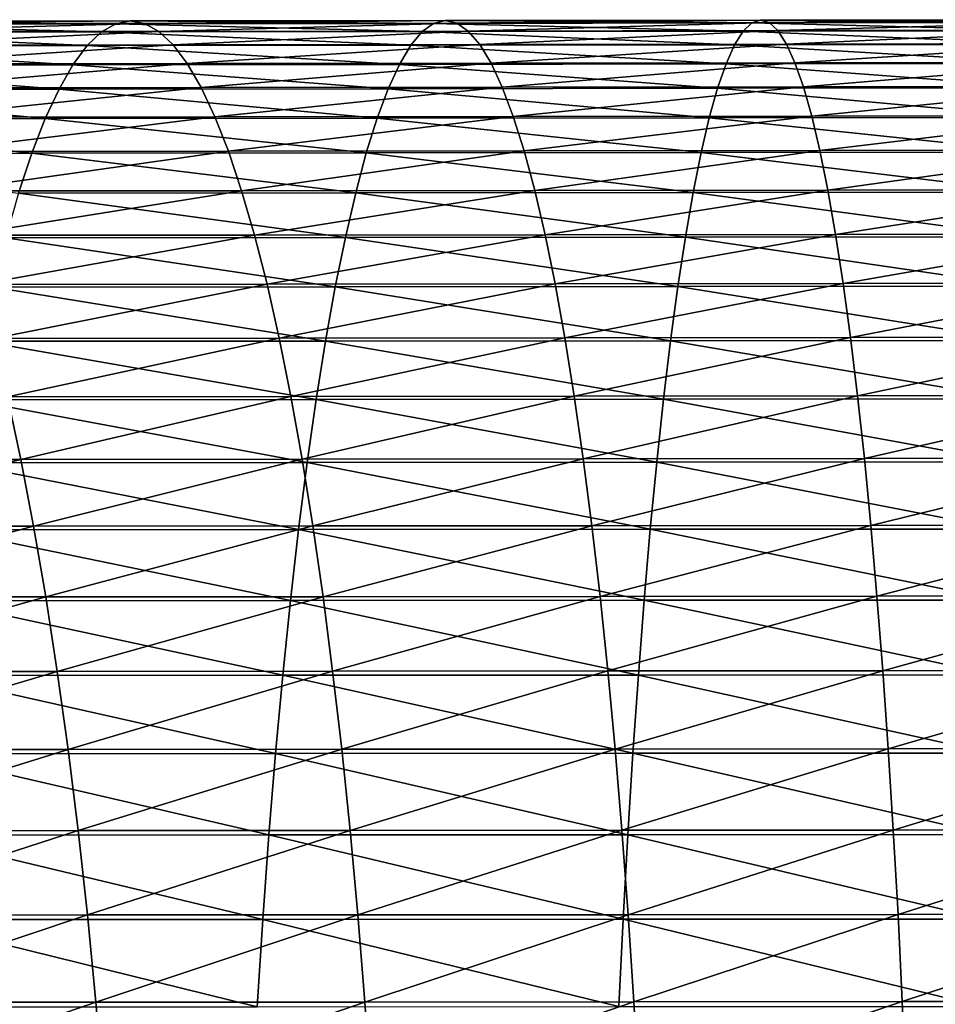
# Model space of a CAD drawing. Header units: metres. Extents: x -24 to 236, y -24 to 24.
# Tile 163 of 256: x 121.79 to 126.24, y 4.2 to 9. Entities that reach past the tile are written whole.
import ezdxf

# ---------------------------------------------------------------- set-up
doc = ezdxf.new("R2010")
doc.units = ezdxf.units.M
doc.layers.add('solid_10392024', color=7, linetype='CONTINUOUS')

msp = doc.modelspace()

# ---------------------------------------------------------------- linework, layer by layer
at = {"layer": 'solid_10392024'}
for points in [[(120.626106, 8.93688, 377.170135), (122.185905, 8.938107, 377.419586), (120.709518, 8.977217, 376.691315)], [(120.709518, 8.977217, 376.691315), (122.255684, 8.978448, 376.938599), (120.793182, 8.991168, 376.21109)], [(122.185905, 8.938107, 377.419586), (122.255684, 8.978448, 376.938599), (120.709518, 8.977217, 376.691315)], [(120.793182, 8.991168, 376.21109), (122.325684, 8.992402, 376.456146), (120.876854, 8.978694, 375.730804)], [(122.255684, 8.978448, 376.938599), (122.325684, 8.992402, 376.456146), (120.793182, 8.991168, 376.21109)], [(122.325684, 8.992402, 376.456146), (122.395683, 8.979926, 375.973633), (120.876854, 8.978694, 375.730804)], [(120.876854, 8.978694, 375.730804), (122.395683, 8.979926, 375.973633), (120.960289, 8.939832, 375.251892)], [(122.395683, 8.979926, 375.973633), (122.465485, 8.941059, 375.492523), (120.960289, 8.939832, 375.251892)], [(122.185905, 8.938107, 377.419586), (123.747055, 8.939802, 377.623871), (122.255684, 8.978448, 376.938599)], [(122.255684, 8.978448, 376.938599), (123.80307, 8.980151, 377.141052), (122.325684, 8.992402, 376.456146)], [(123.747055, 8.939802, 377.623871), (123.80307, 8.980151, 377.141052), (122.255684, 8.978448, 376.938599)], [(122.325684, 8.992402, 376.456146), (123.859261, 8.994107, 376.656738), (122.395683, 8.979926, 375.973633)], [(123.80307, 8.980151, 377.141052), (123.859261, 8.994107, 376.656738), (122.325684, 8.992402, 376.456146)], [(123.859261, 8.994107, 376.656738), (123.915451, 8.981629, 376.172394), (122.395683, 8.979926, 375.973633)], [(122.395683, 8.979926, 375.973633), (123.915451, 8.981629, 376.172394), (122.465485, 8.941059, 375.492523)], [(123.915451, 8.981629, 376.172394), (123.971481, 8.942755, 375.689423), (122.465485, 8.941059, 375.492523)], [(123.747055, 8.939802, 377.623871), (125.309303, 8.941737, 377.782898), (123.80307, 8.980151, 377.141052)], [(123.80307, 8.980151, 377.141052), (125.351433, 8.982095, 377.298584), (123.859261, 8.994107, 376.656738)], [(125.309303, 8.941737, 377.782898), (125.351433, 8.982095, 377.298584), (123.80307, 8.980151, 377.141052)], [(123.859261, 8.994107, 376.656738), (125.393692, 8.996054, 376.812805), (123.915451, 8.981629, 376.172394)], [(125.351433, 8.982095, 377.298584), (125.393692, 8.996054, 376.812805), (123.859261, 8.994107, 376.656738)], [(125.393692, 8.996054, 376.812805), (125.435951, 8.983574, 376.326996), (123.915451, 8.981629, 376.172394)], [(123.915451, 8.981629, 376.172394), (125.435951, 8.983574, 376.326996), (123.971481, 8.942755, 375.689423)], [(125.435951, 8.983574, 376.326996), (125.478088, 8.94469, 375.84259), (123.971481, 8.942755, 375.689423)], [(125.309303, 8.941737, 377.782898), (126.872383, 8.943612, 377.896576), (125.351433, 8.982095, 377.298584)], [(125.351433, 8.982095, 377.298584), (126.900536, 8.983978, 377.411194), (125.393692, 8.996054, 376.812805)], [(126.872383, 8.943612, 377.896576), (126.900536, 8.983978, 377.411194), (125.351433, 8.982095, 377.298584)], [(125.393692, 8.996054, 376.812805), (126.928764, 8.997941, 376.924377), (125.435951, 8.983574, 376.326996)], [(126.900536, 8.983978, 377.411194), (126.928764, 8.997941, 376.924377), (125.393692, 8.996054, 376.812805)], [(126.928764, 8.997941, 376.924377), (126.957008, 8.985457, 376.437469), (125.435951, 8.983574, 376.326996)], [(125.435951, 8.983574, 376.326996), (126.957008, 8.985457, 376.437469), (125.478088, 8.94469, 375.84259)], [(126.957008, 8.985457, 376.437469), (126.985161, 8.946566, 375.951996), (125.478088, 8.94469, 375.84259)], [(120.54319, 8.870278, 377.646057), (122.116531, 8.871495, 377.897736), (120.626106, 8.93688, 377.170135)], [(122.116531, 8.871495, 377.897736), (122.185905, 8.938107, 377.419586), (120.626106, 8.93688, 377.170135)], [(120.960289, 8.939832, 375.251892), (122.465485, 8.941059, 375.492523), (121.043236, 8.874695, 374.775757)], [(122.465485, 8.941059, 375.492523), (122.534889, 8.875913, 375.014191), (121.043236, 8.874695, 374.775757)], [(122.116531, 8.871495, 377.897736), (123.691376, 8.873178, 378.103851), (122.185905, 8.938107, 377.419586)], [(123.691376, 8.873178, 378.103851), (123.747055, 8.939802, 377.623871), (122.185905, 8.938107, 377.419586)], [(122.465485, 8.941059, 375.492523), (123.971481, 8.942755, 375.689423), (122.534889, 8.875913, 375.014191)], [(123.971481, 8.942755, 375.689423), (124.027184, 8.877596, 375.209259), (122.534889, 8.875913, 375.014191)], [(123.691376, 8.873178, 378.103851), (125.267426, 8.875099, 378.264313), (123.747055, 8.939802, 377.623871)], [(125.267426, 8.875099, 378.264313), (125.309303, 8.941737, 377.782898), (123.747055, 8.939802, 377.623871)], [(123.971481, 8.942755, 375.689423), (125.478088, 8.94469, 375.84259), (124.027184, 8.877596, 375.209259)], [(125.478088, 8.94469, 375.84259), (125.519989, 8.879518, 375.360962), (124.027184, 8.877596, 375.209259)], [(125.267426, 8.875099, 378.264313), (126.844398, 8.87696, 378.379059), (125.309303, 8.941737, 377.782898)], [(126.844398, 8.87696, 378.379059), (126.872383, 8.943612, 377.896576), (125.309303, 8.941737, 377.782898)], [(125.478088, 8.94469, 375.84259), (126.985161, 8.946566, 375.951996), (125.519989, 8.879518, 375.360962)], [(126.985161, 8.946566, 375.951996), (127.013153, 8.88138, 375.46933), (125.519989, 8.879518, 375.360962)], [(120.461021, 8.777606, 378.117737), (122.047783, 8.778811, 378.371582), (120.54319, 8.870278, 377.646057)], [(122.047783, 8.778811, 378.371582), (122.116531, 8.871495, 377.897736), (120.54319, 8.870278, 377.646057)], [(121.043236, 8.874695, 374.775757), (122.534889, 8.875913, 375.014191), (121.125458, 8.783475, 374.303802)], [(122.534889, 8.875913, 375.014191), (122.603676, 8.78468, 374.54007), (121.125458, 8.783475, 374.303802)], [(122.047783, 8.778811, 378.371582), (123.636185, 8.780476, 378.579529), (122.116531, 8.871495, 377.897736)], [(123.636185, 8.780476, 378.579529), (123.691376, 8.873178, 378.103851), (122.116531, 8.871495, 377.897736)], [(122.534889, 8.875913, 375.014191), (124.027184, 8.877596, 375.209259), (122.603676, 8.78468, 374.54007)], [(124.027184, 8.877596, 375.209259), (124.082397, 8.786346, 374.733307), (122.603676, 8.78468, 374.54007)], [(123.636185, 8.780476, 378.579529), (125.225922, 8.782376, 378.741425), (123.691376, 8.873178, 378.103851)], [(125.225922, 8.782376, 378.741425), (125.267426, 8.875099, 378.264313), (123.691376, 8.873178, 378.103851)], [(124.027184, 8.877596, 375.209259), (125.519989, 8.879518, 375.360962), (124.082397, 8.786346, 374.733307)], [(125.519989, 8.879518, 375.360962), (125.561516, 8.788248, 374.883575), (124.082397, 8.786346, 374.733307)], [(125.225922, 8.782376, 378.741425), (126.816673, 8.784218, 378.857208), (125.267426, 8.875099, 378.264313)], [(126.816673, 8.784218, 378.857208), (126.844398, 8.87696, 378.379059), (125.267426, 8.875099, 378.264313)], [(125.519989, 8.879518, 375.360962), (127.013153, 8.88138, 375.46933), (125.561516, 8.788248, 374.883575)], [(127.013153, 8.88138, 375.46933), (127.040901, 8.790092, 374.990875), (125.561516, 8.788248, 374.883575)], [(120.379829, 8.659137, 378.583771), (121.979858, 8.660325, 378.839783), (120.461021, 8.777606, 378.117737)], [(121.979858, 8.660325, 378.839783), (122.047783, 8.778811, 378.371582), (120.461021, 8.777606, 378.117737)], [(121.125458, 8.783475, 374.303802), (122.603676, 8.78468, 374.54007), (121.206703, 8.66644, 373.837402)], [(122.603676, 8.78468, 374.54007), (122.671654, 8.667629, 374.071533), (121.206703, 8.66644, 373.837402)], [(121.979858, 8.660325, 378.839783), (123.581665, 8.661967, 379.0495), (122.047783, 8.778811, 378.371582)], [(123.581665, 8.661967, 379.0495), (123.636185, 8.780476, 378.579529), (122.047783, 8.778811, 378.371582)], [(122.603676, 8.78468, 374.54007), (124.082397, 8.786346, 374.733307), (122.671654, 8.667629, 374.071533)], [(124.082397, 8.786346, 374.733307), (124.136963, 8.669273, 374.26297), (122.671654, 8.667629, 374.071533)], [(123.581665, 8.661967, 379.0495), (125.184914, 8.663842, 379.21283), (123.636185, 8.780476, 378.579529)], [(125.184914, 8.663842, 379.21283), (125.225922, 8.782376, 378.741425), (123.636185, 8.780476, 378.579529)], [(124.082397, 8.786346, 374.733307), (125.561516, 8.788248, 374.883575), (124.136963, 8.669273, 374.26297)], [(125.561516, 8.788248, 374.883575), (125.602554, 8.671149, 374.411804), (124.136963, 8.669273, 374.26297)], [(125.184914, 8.663842, 379.21283), (126.789268, 8.665659, 379.329651), (125.225922, 8.782376, 378.741425)], [(126.789268, 8.665659, 379.329651), (126.816673, 8.784218, 378.857208), (125.225922, 8.782376, 378.741425)], [(125.561516, 8.788248, 374.883575), (127.040901, 8.790092, 374.990875), (125.602554, 8.671149, 374.411804)], [(127.040901, 8.790092, 374.990875), (127.068321, 8.672968, 374.518097), (125.602554, 8.671149, 374.411804)], [(120.299866, 8.515217, 379.042786), (121.912956, 8.516386, 379.300903), (120.379829, 8.659137, 378.583771)], [(121.912956, 8.516386, 379.300903), (121.979858, 8.660325, 378.839783), (120.379829, 8.659137, 378.583771)], [(121.206703, 8.66644, 373.837402), (122.671654, 8.667629, 374.071533), (121.286751, 8.523933, 373.37796)], [(122.671654, 8.667629, 374.071533), (122.738617, 8.525104, 373.609955), (121.286751, 8.523933, 373.37796)], [(121.912956, 8.516386, 379.300903), (123.527962, 8.518001, 379.51239), (121.979858, 8.660325, 378.839783)], [(123.527962, 8.518001, 379.51239), (123.581665, 8.661967, 379.0495), (121.979858, 8.660325, 378.839783)], [(122.671654, 8.667629, 374.071533), (124.136963, 8.669273, 374.26297), (122.738617, 8.525104, 373.609955)], [(124.136963, 8.669273, 374.26297), (124.19072, 8.52672, 373.799622), (122.738617, 8.525104, 373.609955)], [(123.527962, 8.518001, 379.51239), (125.144524, 8.519845, 379.677155), (123.581665, 8.661967, 379.0495)], [(125.144524, 8.519845, 379.677155), (125.184914, 8.663842, 379.21283), (123.581665, 8.661967, 379.0495)], [(124.136963, 8.669273, 374.26297), (125.602554, 8.671149, 374.411804), (124.19072, 8.52672, 373.799622)], [(125.602554, 8.671149, 374.411804), (125.642982, 8.528566, 373.947083), (124.19072, 8.52672, 373.799622)], [(125.144524, 8.519845, 379.677155), (126.762283, 8.521631, 379.794983), (125.184914, 8.663842, 379.21283)], [(126.762283, 8.521631, 379.794983), (126.789268, 8.665659, 379.329651), (125.184914, 8.663842, 379.21283)], [(125.602554, 8.671149, 374.411804), (127.068321, 8.672968, 374.518097), (125.642982, 8.528566, 373.947083)], [(127.068321, 8.672968, 374.518097), (127.095337, 8.530354, 374.052307), (125.642982, 8.528566, 373.947083)], [(120.221352, 8.346272, 379.493439), (121.847275, 8.347417, 379.753632), (120.299866, 8.515217, 379.042786)], [(121.847275, 8.347417, 379.753632), (121.912956, 8.516386, 379.300903), (120.299866, 8.515217, 379.042786)], [(121.286751, 8.523933, 373.37796), (122.738617, 8.525104, 373.609955), (121.365349, 8.356376, 372.926819)], [(122.738617, 8.525104, 373.609955), (122.804375, 8.357522, 373.156708), (121.365349, 8.356376, 372.926819)], [(121.847275, 8.347417, 379.753632), (123.475235, 8.349, 379.966888), (121.912956, 8.516386, 379.300903)], [(123.475235, 8.349, 379.966888), (123.527962, 8.518001, 379.51239), (121.912956, 8.516386, 379.300903)], [(122.738617, 8.525104, 373.609955), (124.19072, 8.52672, 373.799622), (122.804375, 8.357522, 373.156708)], [(124.19072, 8.52672, 373.799622), (124.2435, 8.359107, 373.344666), (122.804375, 8.357522, 373.156708)], [(123.475235, 8.349, 379.966888), (125.104866, 8.350807, 380.132996), (123.527962, 8.518001, 379.51239)], [(125.104866, 8.350807, 380.132996), (125.144524, 8.519845, 379.677155), (123.527962, 8.518001, 379.51239)], [(124.19072, 8.52672, 373.799622), (125.642982, 8.528566, 373.947083), (124.2435, 8.359107, 373.344666)], [(125.642982, 8.528566, 373.947083), (125.682686, 8.360917, 373.490723), (124.2435, 8.359107, 373.344666)], [(125.104866, 8.350807, 380.132996), (126.735786, 8.352558, 380.251831), (125.144524, 8.519845, 379.677155)], [(126.735786, 8.352558, 380.251831), (126.762283, 8.521631, 379.794983), (125.144524, 8.519845, 379.677155)], [(125.642982, 8.528566, 373.947083), (127.095337, 8.530354, 374.052307), (125.682686, 8.360917, 373.490723)], [(127.095337, 8.530354, 374.052307), (127.121857, 8.36267, 373.594971), (125.682686, 8.360917, 373.490723)], [(121.782997, 8.153914, 380.196655), (121.847275, 8.347417, 379.753632), (120.221352, 8.346272, 379.493439)], [(121.365349, 8.356376, 372.926819), (122.804375, 8.357522, 373.156708), (121.442268, 8.164257, 372.48526)], [(122.804375, 8.357522, 373.156708), (122.868729, 8.165378, 372.713135), (121.442268, 8.164257, 372.48526)], [(121.782997, 8.153914, 380.196655), (123.423645, 8.15546, 380.411591), (121.847275, 8.347417, 379.753632)], [(123.423645, 8.15546, 380.411591), (123.475235, 8.349, 379.966888), (121.847275, 8.347417, 379.753632)], [(122.804375, 8.357522, 373.156708), (124.2435, 8.359107, 373.344666), (122.868729, 8.165378, 372.713135)], [(124.2435, 8.359107, 373.344666), (124.295166, 8.166926, 372.899353), (122.868729, 8.165378, 372.713135)], [(123.423645, 8.15546, 380.411591), (125.066063, 8.157226, 380.579041), (123.475235, 8.349, 379.966888)], [(125.066063, 8.157226, 380.579041), (125.104866, 8.350807, 380.132996), (123.475235, 8.349, 379.966888)], [(124.2435, 8.359107, 373.344666), (125.682686, 8.360917, 373.490723), (124.295166, 8.166926, 372.899353)], [(125.682686, 8.360917, 373.490723), (125.721535, 8.168694, 373.044067), (124.295166, 8.166926, 372.899353)], [(125.066063, 8.157226, 380.579041), (126.709862, 8.158937, 380.698853), (125.104866, 8.350807, 380.132996)], [(126.709862, 8.158937, 380.698853), (126.735786, 8.352558, 380.251831), (125.104866, 8.350807, 380.132996)], [(125.682686, 8.360917, 373.490723), (127.121857, 8.36267, 373.594971), (125.721535, 8.168694, 373.044067)], [(127.121857, 8.36267, 373.594971), (127.14782, 8.170407, 373.147339), (125.721535, 8.168694, 373.044067)], [(121.442268, 8.164257, 372.48526), (122.868729, 8.165378, 372.713135), (121.517296, 7.948144, 372.054626)], [(122.868729, 8.165378, 372.713135), (122.931496, 7.949235, 372.280487), (121.517296, 7.948144, 372.054626)], [(121.720329, 7.936447, 380.628632), (123.373337, 7.937952, 380.845215), (121.782997, 8.153914, 380.196655)], [(123.373337, 7.937952, 380.845215), (123.423645, 8.15546, 380.411591), (121.782997, 8.153914, 380.196655)], [(122.868729, 8.165378, 372.713135), (124.295166, 8.166926, 372.899353), (122.931496, 7.949235, 372.280487)], [(124.295166, 8.166926, 372.899353), (124.345543, 7.950743, 372.465088), (122.931496, 7.949235, 372.280487)], [(123.373337, 7.937952, 380.845215), (125.028229, 7.939671, 381.013977), (123.423645, 8.15546, 380.411591)], [(125.028229, 7.939671, 381.013977), (125.066063, 8.157226, 380.579041), (123.423645, 8.15546, 380.411591)], [(124.295166, 8.166926, 372.899353), (125.721535, 8.168694, 373.044067), (124.345543, 7.950743, 372.465088)], [(125.721535, 8.168694, 373.044067), (125.75943, 7.952464, 372.60849), (124.345543, 7.950743, 372.465088)], [(125.028229, 7.939671, 381.013977), (126.684578, 7.941335, 381.134766), (125.066063, 8.157226, 380.579041)], [(126.684578, 7.941335, 381.134766), (126.709862, 8.158937, 380.698853), (125.066063, 8.157226, 380.579041)], [(125.721535, 8.168694, 373.044067), (127.14782, 8.170407, 373.147339), (125.75943, 7.952464, 372.60849)], [(127.14782, 8.170407, 373.147339), (127.173141, 7.954132, 372.710785), (125.75943, 7.952464, 372.60849)], [(121.517296, 7.948144, 372.054626), (122.931496, 7.949235, 372.280487), (121.590195, 7.708672, 371.636139)], [(122.931496, 7.949235, 372.280487), (122.992493, 7.709729, 371.860107), (121.590195, 7.708672, 371.636139)], [(121.659439, 7.695654, 381.048309), (123.324463, 7.697114, 381.266479), (121.720329, 7.936447, 380.628632)], [(123.324463, 7.697114, 381.266479), (123.373337, 7.937952, 380.845215), (121.720329, 7.936447, 380.628632)], [(122.931496, 7.949235, 372.280487), (124.345543, 7.950743, 372.465088), (122.992493, 7.709729, 371.860107)], [(124.345543, 7.950743, 372.465088), (124.394501, 7.711192, 372.043091), (122.992493, 7.709729, 371.860107)], [(123.324463, 7.697114, 381.266479), (124.99147, 7.69878, 381.436554), (123.373337, 7.937952, 380.845215)], [(124.99147, 7.69878, 381.436554), (125.028229, 7.939671, 381.013977), (123.373337, 7.937952, 380.845215)], [(124.345543, 7.950743, 372.465088), (125.75943, 7.952464, 372.60849), (124.394501, 7.711192, 372.043091)], [(125.75943, 7.952464, 372.60849), (125.796249, 7.712861, 372.185211), (124.394501, 7.711192, 372.043091)], [(124.99147, 7.69878, 381.436554), (126.660019, 7.700394, 381.558258), (125.028229, 7.939671, 381.013977)], [(126.660019, 7.700394, 381.558258), (126.684578, 7.941335, 381.134766), (125.028229, 7.939671, 381.013977)], [(125.75943, 7.952464, 372.60849), (127.173141, 7.954132, 372.710785), (125.796249, 7.712861, 372.185211)], [(127.173141, 7.954132, 372.710785), (127.197739, 7.714478, 372.28656), (125.796249, 7.712861, 372.185211)], [(121.590195, 7.708672, 371.636139), (122.992493, 7.709729, 371.860107), (121.660759, 7.446542, 371.23111)], [(121.600517, 7.432244, 381.454437), (123.277168, 7.433653, 381.674194), (121.659439, 7.695654, 381.048309)], [(123.277168, 7.433653, 381.674194), (123.324463, 7.697114, 381.266479), (121.659439, 7.695654, 381.048309)], [(122.992493, 7.709729, 371.860107), (123.051529, 7.447565, 371.453186), (121.660759, 7.446542, 371.23111)], [(122.992493, 7.709729, 371.860107), (124.394501, 7.711192, 372.043091), (123.051529, 7.447565, 371.453186)], [(124.394501, 7.711192, 372.043091), (124.441895, 7.448977, 371.634583), (123.051529, 7.447565, 371.453186)], [(123.277168, 7.433653, 381.674194), (124.955894, 7.435262, 381.845459), (123.324463, 7.697114, 381.266479)], [(124.955894, 7.435262, 381.845459), (124.99147, 7.69878, 381.436554), (123.324463, 7.697114, 381.266479)], [(124.394501, 7.711192, 372.043091), (125.796249, 7.712861, 372.185211), (124.441895, 7.448977, 371.634583)], [(125.796249, 7.712861, 372.185211), (125.831894, 7.450589, 371.775482), (124.441895, 7.448977, 371.634583)], [(124.955894, 7.435262, 381.845459), (126.636253, 7.436821, 381.968079), (124.99147, 7.69878, 381.436554)], [(126.636253, 7.436821, 381.968079), (126.660019, 7.700394, 381.558258), (124.99147, 7.69878, 381.436554)], [(125.796249, 7.712861, 372.185211), (127.197739, 7.714478, 372.28656), (125.831894, 7.450589, 371.775482)], [(127.197739, 7.714478, 372.28656), (127.221558, 7.452152, 371.875946), (125.831894, 7.450589, 371.775482)], [(121.543732, 7.14699, 381.845856), (123.231583, 7.148345, 382.067078), (121.600517, 7.432244, 381.454437)], [(123.231583, 7.148345, 382.067078), (123.277168, 7.433653, 381.674194), (121.600517, 7.432244, 381.454437)], [(121.660759, 7.446542, 371.23111), (123.051529, 7.447565, 371.453186), (121.728783, 7.162528, 370.840637)], [(123.051529, 7.447565, 371.453186), (123.108437, 7.163511, 371.060913), (121.728783, 7.162528, 370.840637)], [(123.051529, 7.447565, 371.453186), (124.441895, 7.448977, 371.634583), (123.108437, 7.163511, 371.060913)], [(124.441895, 7.448977, 371.634583), (124.487572, 7.164869, 371.240845), (123.108437, 7.163511, 371.060913)], [(123.231583, 7.148345, 382.067078), (124.921616, 7.149892, 382.239563), (123.277168, 7.433653, 381.674194)], [(124.921616, 7.149892, 382.239563), (124.955894, 7.435262, 381.845459), (123.277168, 7.433653, 381.674194)], [(124.441895, 7.448977, 371.634583), (125.831894, 7.450589, 371.775482), (124.487572, 7.164869, 371.240845)], [(125.831894, 7.450589, 371.775482), (125.866249, 7.16642, 371.380524), (124.487572, 7.164869, 371.240845)], [(124.921616, 7.149892, 382.239563), (126.61335, 7.151392, 382.363037), (124.955894, 7.435262, 381.845459)], [(126.61335, 7.151392, 382.363037), (126.636253, 7.436821, 381.968079), (124.955894, 7.435262, 381.845459)], [(125.831894, 7.450589, 371.775482), (127.221558, 7.452152, 371.875946), (125.866249, 7.16642, 371.380524)], [(127.221558, 7.452152, 371.875946), (127.244514, 7.167923, 371.480133), (125.866249, 7.16642, 371.380524)], [(121.728783, 7.162528, 370.840637), (121.794067, 6.857462, 370.465912), (120.424385, 6.857, 370.207153)], [(121.48925, 6.84073, 382.221375), (123.187851, 6.842028, 382.444061), (121.543732, 7.14699, 381.845856)], [(123.187851, 6.842028, 382.444061), (123.231583, 7.148345, 382.067078), (121.543732, 7.14699, 381.845856)], [(121.728783, 7.162528, 370.840637), (123.108437, 7.163511, 371.060913), (121.794067, 6.857462, 370.465912)], [(123.108437, 7.163511, 371.060913), (123.163055, 6.858403, 370.684479), (121.794067, 6.857462, 370.465912)], [(123.108437, 7.163511, 371.060913), (124.487572, 7.164869, 371.240845), (123.163055, 6.858403, 370.684479)], [(124.487572, 7.164869, 371.240845), (124.531418, 6.859704, 370.862946), (123.163055, 6.858403, 370.684479)], [(123.187851, 6.842028, 382.444061), (124.888725, 6.843508, 382.617676), (123.231583, 7.148345, 382.067078)], [(124.888725, 6.843508, 382.617676), (124.921616, 7.149892, 382.239563), (123.231583, 7.148345, 382.067078)], [(124.487572, 7.164869, 371.240845), (125.866249, 7.16642, 371.380524), (124.531418, 6.859704, 370.862946)], [(125.866249, 7.16642, 371.380524), (125.899223, 6.861188, 371.001495), (124.531418, 6.859704, 370.862946)], [(124.888725, 6.843508, 382.617676), (126.59137, 6.844944, 382.741974), (124.921616, 7.149892, 382.239563)], [(126.59137, 6.844944, 382.741974), (126.61335, 7.151392, 382.363037), (124.921616, 7.149892, 382.239563)], [(125.866249, 7.16642, 371.380524), (127.244514, 7.167923, 371.480133), (125.899223, 6.861188, 371.001495)], [(127.244514, 7.167923, 371.480133), (127.266541, 6.862628, 371.10025), (125.899223, 6.861188, 371.001495)], [(120.424385, 6.857, 370.207153), (121.794067, 6.857462, 370.465912), (120.496788, 6.531802, 369.851196)], [(121.794067, 6.857462, 370.465912), (121.856407, 6.532242, 370.108063), (120.496788, 6.531802, 369.851196)], [(121.794067, 6.857462, 370.465912), (123.163055, 6.858403, 370.684479), (121.856407, 6.532242, 370.108063)], [(123.163055, 6.858403, 370.684479), (123.21521, 6.533138, 370.324951), (121.856407, 6.532242, 370.108063)], [(123.163055, 6.858403, 370.684479), (124.531418, 6.859704, 370.862946), (123.21521, 6.533138, 370.324951)], [(124.531418, 6.859704, 370.862946), (124.57328, 6.534378, 370.502045), (123.21521, 6.533138, 370.324951)], [(124.531418, 6.859704, 370.862946), (125.899223, 6.861188, 371.001495), (124.57328, 6.534378, 370.502045)], [(125.899223, 6.861188, 371.001495), (125.93071, 6.535792, 370.639496), (124.57328, 6.534378, 370.502045)], [(125.899223, 6.861188, 371.001495), (127.266541, 6.862628, 371.10025), (125.93071, 6.535792, 370.639496)], [(127.266541, 6.862628, 371.10025), (127.287582, 6.537162, 370.737488), (125.93071, 6.535792, 370.639496)], [(121.437233, 6.514366, 382.579895), (123.146095, 6.515601, 382.803986), (121.48925, 6.84073, 382.221375)], [(123.146095, 6.515601, 382.803986), (123.187851, 6.842028, 382.444061), (121.48925, 6.84073, 382.221375)], [(123.146095, 6.515601, 382.803986), (124.857315, 6.517011, 382.978668), (123.187851, 6.842028, 382.444061)], [(124.857315, 6.517011, 382.978668), (124.888725, 6.843508, 382.617676), (123.187851, 6.842028, 382.444061)], [(124.857315, 6.517011, 382.978668), (126.570389, 6.518378, 383.10376), (124.888725, 6.843508, 382.617676)], [(126.570389, 6.518378, 383.10376), (126.59137, 6.844944, 382.741974), (124.888725, 6.843508, 382.617676)], [(120.496788, 6.531802, 369.851196), (121.856407, 6.532242, 370.108063), (120.565575, 6.187407, 369.513031)], [(121.856407, 6.532242, 370.108063), (121.915634, 6.187823, 369.768097), (120.565575, 6.187407, 369.513031)], [(121.856407, 6.532242, 370.108063), (123.21521, 6.533138, 370.324951), (121.915634, 6.187823, 369.768097)], [(123.21521, 6.533138, 370.324951), (123.264763, 6.188673, 369.983429), (121.915634, 6.187823, 369.768097)], [(123.21521, 6.533138, 370.324951), (124.57328, 6.534378, 370.502045), (123.264763, 6.188673, 369.983429)], [(124.57328, 6.534378, 370.502045), (124.61306, 6.189846, 370.15921), (123.264763, 6.188673, 369.983429)], [(124.57328, 6.534378, 370.502045), (125.93071, 6.535792, 370.639496), (124.61306, 6.189846, 370.15921)], [(125.93071, 6.535792, 370.639496), (125.960625, 6.191186, 370.295624), (124.61306, 6.189846, 370.15921)], [(125.93071, 6.535792, 370.639496), (127.287582, 6.537162, 370.737488), (125.960625, 6.191186, 370.295624)], [(127.287582, 6.537162, 370.737488), (127.307571, 6.192484, 370.392822), (125.960625, 6.191186, 370.295624)], [(121.387833, 6.168855, 382.92041), (123.106438, 6.170025, 383.145782), (121.437233, 6.514366, 382.579895)], [(123.106438, 6.170025, 383.145782), (123.146095, 6.515601, 382.803986), (121.437233, 6.514366, 382.579895)], [(123.106438, 6.170025, 383.145782), (124.827492, 6.17136, 383.321533), (123.146095, 6.515601, 382.803986)], [(124.827492, 6.17136, 383.321533), (124.857315, 6.517011, 382.978668), (123.146095, 6.515601, 382.803986)], [(124.827492, 6.17136, 383.321533), (126.550461, 6.172655, 383.447357), (124.857315, 6.517011, 382.978668)], [(126.550461, 6.172655, 383.447357), (126.570389, 6.518378, 383.10376), (124.857315, 6.517011, 382.978668)], [(120.565575, 6.187407, 369.513031), (121.915634, 6.187823, 369.768097), (120.630539, 5.824826, 369.193665)], [(121.915634, 6.187823, 369.768097), (121.971573, 5.825219, 369.447021), (120.630539, 5.824826, 369.193665)], [(121.915634, 6.187823, 369.768097), (123.264763, 6.188673, 369.983429), (121.971573, 5.825219, 369.447021)], [(123.264763, 6.188673, 369.983429), (123.311562, 5.826018, 369.660858), (121.971573, 5.825219, 369.447021)], [(123.264763, 6.188673, 369.983429), (124.61306, 6.189846, 370.15921), (123.311562, 5.826018, 369.660858)], [(124.61306, 6.189846, 370.15921), (124.65062, 5.827123, 369.835419), (123.311562, 5.826018, 369.660858)], [(124.61306, 6.189846, 370.15921), (125.960625, 6.191186, 370.295624), (124.65062, 5.827123, 369.835419)], [(125.960625, 6.191186, 370.295624), (125.988876, 5.828384, 369.970856), (124.65062, 5.827123, 369.835419)], [(125.960625, 6.191186, 370.295624), (127.307571, 6.192484, 370.392822), (125.988876, 5.828384, 369.970856)], [(127.307571, 6.192484, 370.392822), (127.326447, 5.829607, 370.067352), (125.988876, 5.828384, 369.970856)], [(121.341194, 5.805213, 383.241882), (123.069, 5.806314, 383.468475), (121.387833, 6.168855, 382.92041)], [(123.069, 5.806314, 383.468475), (123.106438, 6.170025, 383.145782), (121.387833, 6.168855, 382.92041)], [(123.069, 5.806314, 383.468475), (124.799339, 5.807571, 383.645203), (123.106438, 6.170025, 383.145782)], [(124.799339, 5.807571, 383.645203), (124.827492, 6.17136, 383.321533), (123.106438, 6.170025, 383.145782)], [(124.799339, 5.807571, 383.645203), (126.531647, 5.808789, 383.771759), (124.827492, 6.17136, 383.321533)], [(126.531647, 5.808789, 383.771759), (126.550461, 6.172655, 383.447357), (124.827492, 6.17136, 383.321533)], [(120.630539, 5.824826, 369.193665), (121.971573, 5.825219, 369.447021), (120.69149, 5.445127, 368.894043)], [(121.971573, 5.825219, 369.447021), (122.024055, 5.445493, 369.145782), (120.69149, 5.445127, 368.894043)], [(121.297447, 5.424511, 383.543365), (123.03389, 5.425539, 383.771118), (121.341194, 5.805213, 383.241882)], [(123.03389, 5.425539, 383.771118), (123.069, 5.806314, 383.468475), (121.341194, 5.805213, 383.241882)], [(121.971573, 5.825219, 369.447021), (123.311562, 5.826018, 369.660858), (122.024055, 5.445493, 369.145782)], [(123.311562, 5.826018, 369.660858), (123.355469, 5.44624, 369.358246), (122.024055, 5.445493, 369.145782)], [(123.03389, 5.425539, 383.771118), (124.772934, 5.426714, 383.948761), (123.069, 5.806314, 383.468475)], [(124.772934, 5.426714, 383.948761), (124.799339, 5.807571, 383.645203), (123.069, 5.806314, 383.468475)], [(123.311562, 5.826018, 369.660858), (124.65062, 5.827123, 369.835419), (123.355469, 5.44624, 369.358246)], [(124.65062, 5.827123, 369.835419), (124.685867, 5.447273, 369.531616), (123.355469, 5.44624, 369.358246)], [(124.65062, 5.827123, 369.835419), (125.988876, 5.828384, 369.970856), (124.685867, 5.447273, 369.531616)], [(125.988876, 5.828384, 369.970856), (126.015388, 5.448452, 369.666138), (124.685867, 5.447273, 369.531616)], [(124.772934, 5.426714, 383.948761), (126.514, 5.427852, 384.075989), (124.799339, 5.807571, 383.645203)], [(126.514, 5.427852, 384.075989), (126.531647, 5.808789, 383.771759), (124.799339, 5.807571, 383.645203)], [(125.988876, 5.828384, 369.970856), (127.326447, 5.829607, 370.067352), (126.015388, 5.448452, 369.666138)], [(127.326447, 5.829607, 370.067352), (127.344154, 5.449595, 369.761963), (126.015388, 5.448452, 369.666138)], [(120.69149, 5.445127, 368.894043), (122.024055, 5.445493, 369.145782), (120.748245, 5.049423, 368.615021)], [(122.024055, 5.445493, 369.145782), (122.072922, 5.049763, 368.865265), (120.748245, 5.049423, 368.615021)], [(121.256737, 5.027865, 383.823975), (123.001213, 5.028819, 384.052795), (121.297447, 5.424511, 383.543365)], [(123.001213, 5.028819, 384.052795), (123.03389, 5.425539, 383.771118), (121.297447, 5.424511, 383.543365)], [(122.024055, 5.445493, 369.145782), (123.355469, 5.44624, 369.358246), (122.072922, 5.049763, 368.865265)], [(123.355469, 5.44624, 369.358246), (123.396355, 5.050456, 369.076447), (122.072922, 5.049763, 368.865265)], [(123.001213, 5.028819, 384.052795), (124.748352, 5.029907, 384.231293), (123.03389, 5.425539, 383.771118)], [(124.748352, 5.029907, 384.231293), (124.772934, 5.426714, 383.948761), (123.03389, 5.425539, 383.771118)], [(123.355469, 5.44624, 369.358246), (124.685867, 5.447273, 369.531616), (123.396355, 5.050456, 369.076447)], [(124.685867, 5.447273, 369.531616), (124.718681, 5.051414, 369.248749), (123.396355, 5.050456, 369.076447)], [(124.685867, 5.447273, 369.531616), (126.015388, 5.448452, 369.666138), (124.718681, 5.051414, 369.248749)], [(126.015388, 5.448452, 369.666138), (126.04007, 5.052507, 369.382385), (124.718681, 5.051414, 369.248749)], [(124.748352, 5.029907, 384.231293), (126.497581, 5.030962, 384.359131), (124.772934, 5.426714, 383.948761)], [(126.497581, 5.030962, 384.359131), (126.514, 5.427852, 384.075989), (124.772934, 5.426714, 383.948761)], [(126.015388, 5.448452, 369.666138), (127.344154, 5.449595, 369.761963), (126.04007, 5.052507, 369.382385)], [(127.344154, 5.449595, 369.761963), (127.360649, 5.053567, 369.4776), (126.04007, 5.052507, 369.382385)], [(120.748245, 5.049423, 368.615021), (122.072922, 5.049763, 368.865265), (120.800636, 4.638879, 368.357452)], [(122.072922, 5.049763, 368.865265), (122.118034, 4.639192, 368.606293), (120.800636, 4.638879, 368.357452)], [(122.072922, 5.049763, 368.865265), (123.396355, 5.050456, 369.076447), (122.118034, 4.639192, 368.606293)], [(123.396355, 5.050456, 369.076447), (123.434097, 4.639829, 368.816284), (122.118034, 4.639192, 368.606293)], [(123.396355, 5.050456, 369.076447), (124.718681, 5.051414, 369.248749), (123.434097, 4.639829, 368.816284)], [(124.718681, 5.051414, 369.248749), (124.748978, 4.640708, 368.987579), (123.434097, 4.639829, 368.816284)], [(124.718681, 5.051414, 369.248749), (126.04007, 5.052507, 369.382385), (124.748978, 4.640708, 368.987579)], [(126.04007, 5.052507, 369.382385), (126.062851, 4.641713, 369.120453), (124.748978, 4.640708, 368.987579)], [(126.04007, 5.052507, 369.382385), (127.360649, 5.053567, 369.4776), (126.062851, 4.641713, 369.120453)], [(127.360649, 5.053567, 369.4776), (127.375877, 4.642686, 369.215088), (126.062851, 4.641713, 369.120453)], [(121.219177, 4.616442, 384.082886), (122.971062, 4.617318, 384.312714), (121.256737, 5.027865, 383.823975)], [(122.971062, 4.617318, 384.312714), (123.001213, 5.028819, 384.052795), (121.256737, 5.027865, 383.823975)], [(122.971062, 4.617318, 384.312714), (124.725677, 4.618317, 384.491974), (123.001213, 5.028819, 384.052795)], [(124.725677, 4.618317, 384.491974), (124.748352, 5.029907, 384.231293), (123.001213, 5.028819, 384.052795)], [(124.725677, 4.618317, 384.491974), (126.48243, 4.619286, 384.620392), (124.748352, 5.029907, 384.231293)], [(126.48243, 4.619286, 384.620392), (126.497581, 5.030962, 384.359131), (124.748352, 5.029907, 384.231293)], [(120.800636, 4.638879, 368.357452), (122.118034, 4.639192, 368.606293), (120.848518, 4.214702, 368.12207)], [(122.118034, 4.639192, 368.606293), (122.159264, 4.214986, 368.369659), (120.848518, 4.214702, 368.12207)], [(121.184868, 4.191452, 384.319366), (122.94352, 4.192246, 384.550079), (121.219177, 4.616442, 384.082886)], [(122.94352, 4.192246, 384.550079), (122.971062, 4.617318, 384.312714), (121.219177, 4.616442, 384.082886)], [(122.118034, 4.639192, 368.606293), (123.434097, 4.639829, 368.816284), (122.159264, 4.214986, 368.369659)], [(123.434097, 4.639829, 368.816284), (123.46859, 4.215564, 368.578552), (122.159264, 4.214986, 368.369659)], [(122.94352, 4.192246, 384.550079), (124.704964, 4.193154, 384.730072), (122.971062, 4.617318, 384.312714)], [(124.704964, 4.193154, 384.730072), (124.725677, 4.618317, 384.491974), (122.971062, 4.617318, 384.312714)], [(123.434097, 4.639829, 368.816284), (124.748978, 4.640708, 368.987579), (123.46859, 4.215564, 368.578552)], [(124.748978, 4.640708, 368.987579), (124.776665, 4.216363, 368.748932), (123.46859, 4.215564, 368.578552)], [(124.704964, 4.193154, 384.730072), (126.46859, 4.194033, 384.859009), (124.725677, 4.618317, 384.491974)], [(126.46859, 4.194033, 384.859009), (126.48243, 4.619286, 384.620392), (124.725677, 4.618317, 384.491974)], [(124.748978, 4.640708, 368.987579), (126.062851, 4.641713, 369.120453), (124.776665, 4.216363, 368.748932)], [(126.062851, 4.641713, 369.120453), (126.083679, 4.217276, 368.881073), (124.776665, 4.216363, 368.748932)], [(126.062851, 4.641713, 369.120453), (127.375877, 4.642686, 369.215088), (126.083679, 4.217276, 368.881073)], [(127.375877, 4.642686, 369.215088), (127.389786, 4.218161, 368.975189), (126.083679, 4.217276, 368.881073)], [(120.848518, 4.214702, 368.12207), (122.159264, 4.214986, 368.369659), (120.891747, 3.778137, 367.909576)], [(122.159264, 4.214986, 368.369659), (122.19648, 3.778392, 368.156006), (120.891747, 3.778137, 367.909576)], [(122.159264, 4.214986, 368.369659), (123.46859, 4.215564, 368.578552), (122.19648, 3.778392, 368.156006)], [(123.46859, 4.215564, 368.578552), (123.499725, 3.77891, 368.363922), (122.19648, 3.778392, 368.156006)], [(123.46859, 4.215564, 368.578552), (124.776665, 4.216363, 368.748932), (123.499725, 3.77891, 368.363922)], [(124.776665, 4.216363, 368.748932), (124.801666, 3.779627, 368.533478), (123.499725, 3.77891, 368.363922)], [(124.776665, 4.216363, 368.748932), (126.083679, 4.217276, 368.881073), (124.801666, 3.779627, 368.533478)], [(126.083679, 4.217276, 368.881073), (126.102478, 3.780445, 368.664978), (124.801666, 3.779627, 368.533478)], [(126.083679, 4.217276, 368.881073), (127.389786, 4.218161, 368.975189), (126.102478, 3.780445, 368.664978)], [(127.389786, 4.218161, 368.975189), (127.402351, 3.781238, 368.758636), (126.102478, 3.780445, 368.664978)]]:
    msp.add_3dface(points, dxfattribs=at)

doc.saveas('drawing.dxf')
